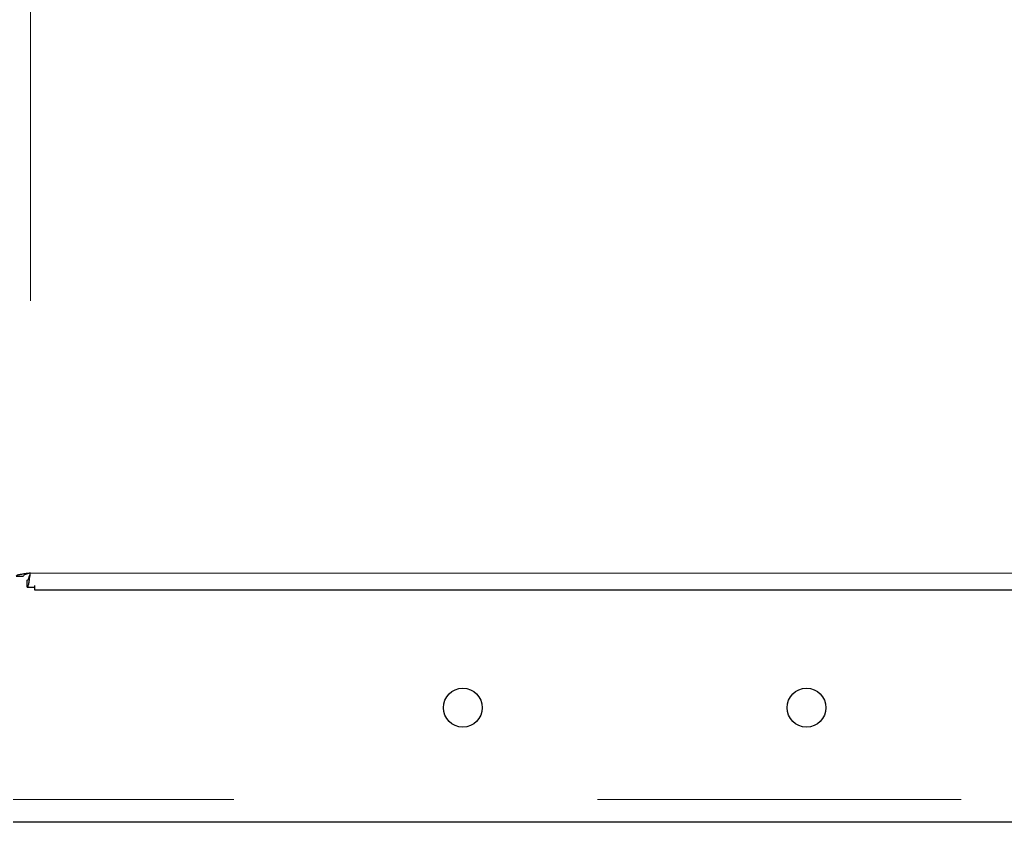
# Model space of a CAD drawing. Header units: millimetres. Extents: x 19 to 255, y 64 to 156.
# Tile 41 of 76: x 160.91 to 164.35, y 65.94 to 68.74. Entities that reach past the tile are written whole.
import ezdxf

# ---------------------------------------------------------------- set-up
doc = ezdxf.new("R2010")
doc.units = ezdxf.units.MM
doc.linetypes.add('PHANTOM', pattern=[12.7, 6.35, -1.27, 1.27, -1.27, 1.27, -1.27])

msp = doc.modelspace()

# ---------------------------------------------------------------- linework, layer by layer
at = {"color": 8, "linetype": 'PHANTOM', "lineweight": 18}
for p, q in [((160.9522, 91.8923), (160.9522, 66.8123)), ((160.9522, 66.8123), (180.2122, 66.8123)), ((199.7622, 66.0223), (160.8922, 66.0223))]:
    msp.add_line(p, q, dxfattribs=at)
at = {"color": 7, "linetype": 'Continuous', "lineweight": 25}
for p, q in [((160.9022, 66.8015), (160.9272, 66.8015)), ((160.9414, 66.7623), (160.9414, 66.7873)), ((160.9414, 66.7623), (160.9674, 66.7623)), ((160.9674, 66.7529), (160.9674, 66.769)), ((180.1674, 66.7529), (160.9674, 66.7529)), ((165.1213, 65.9423), (160.8922, 65.9423))]:
    msp.add_line(p, q, dxfattribs=at)
for centre in [(162.4622, 66.3423), (163.6622, 66.3423)]:
    msp.add_circle(centre, 0.068, dxfattribs=at)
for points, knots in [([(160.9522, 66.8123), (160.9457, 66.8114), (160.9326, 66.8096), (160.9161, 66.8069), (160.9045, 66.8042), (160.903, 66.8024), (160.9022, 66.8015)], [0, 0, 0, 0, 0.249988, 0.5, 0.750012, 1, 1, 1, 1]), ([(160.9522, 66.8123), (160.949, 66.8114), (160.9424, 66.8096), (160.9341, 66.8069), (160.9284, 66.8042), (160.9276, 66.8024), (160.9272, 66.8015)], [0, 0, 0, 0, 0.250026, 0.499999, 0.750019, 1, 1, 1, 1]), ([(160.9414, 66.7623), (160.9423, 66.7631), (160.9441, 66.7646), (160.9468, 66.7761), (160.9495, 66.7927), (160.9513, 66.8058), (160.9522, 66.8123)], [0, 0, 0, 0, 0.249991, 0.499999, 0.750003, 1, 1, 1, 1]), ([(160.9414, 66.7873), (160.9423, 66.7877), (160.9441, 66.7884), (160.9468, 66.7942), (160.9495, 66.8025), (160.9513, 66.809), (160.9522, 66.8123)], [0, 0, 0, 0, 0.249977, 0.499986, 0.750001, 1, 1, 1, 1])]:
    msp.add_open_spline(points, degree=3, knots=knots, dxfattribs=at)

doc.saveas('drawing.dxf')
